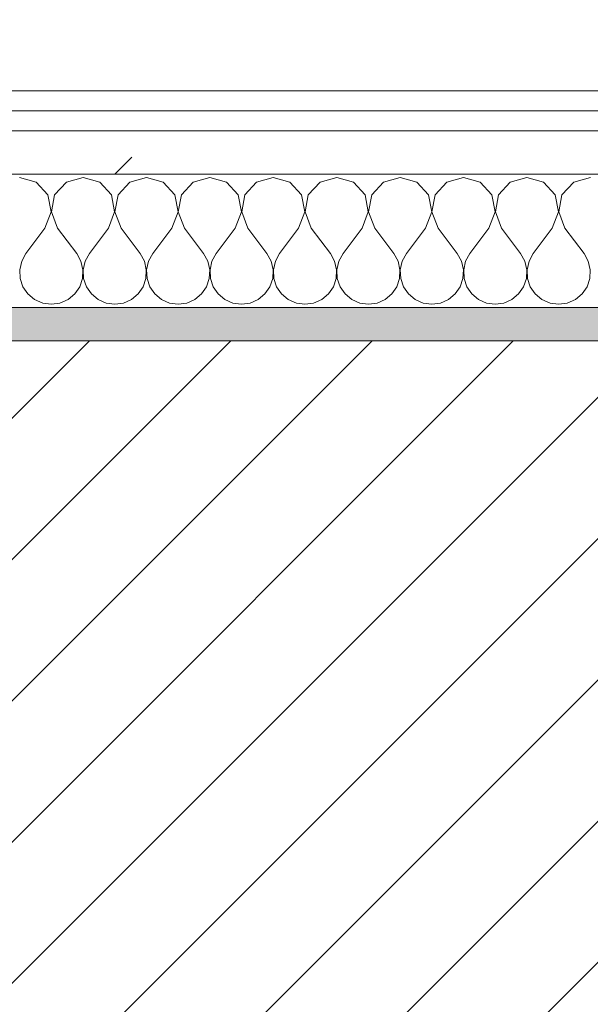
# Model space of a CAD drawing. Header units: millimetres. Extents: x -40968 to 11883, y -17757 to 4746.
# Tile 59 of 227: x -21038 to -20867, y -1403 to -1108. Entities that reach past the tile are written whole.
import ezdxf

# ---------------------------------------------------------------- set-up
doc = ezdxf.new("R2010")
doc.units = ezdxf.units.MM
doc.header["$MEASUREMENT"] = 0
doc.linetypes.add('Wipeout_Contour', pattern=[1000, 0, -1000])
for name, color, linetype in [('12_FAÇ_Façana', 7, 'Continuous'), ('Nuevo_06_COT_Generals', 7, 'Continuous'), ('Nuevo_08_E_Envans secs', 7, 'Continuous')]:
    doc.layers.add(name, color=color, linetype=linetype)
for name, color, linetype, lineweight, true_color in [('12_FAÇ_Façana_Pluma_Nº__176', 7, 'Continuous', 15, 0x93a0c6), ('Nuevo_08_E_Envans secs_Pluma_Nº__102', 7, 'Continuous', 5, 0xcccccc), ('Nuevo_08_E_Envans secs_Pluma_Nº__171', 171, 'Continuous', 13, 0xaaaaff), ('Nuevo_08_E_Envans secs_Pluma_Nº__177', 7, 'Continuous', 15, 0xf7e046)]:
    doc.layers.add(name, color=color, linetype=linetype, lineweight=lineweight, true_color=true_color)
for name, color, linetype, lineweight in [('12_FAÇ_Façana_Pluma_Nº__2', 8, 'Continuous', 5), ('12_FAÇ_Façana_Pluma_Nº__7', 7, 'Continuous', 5), ('Nuevo_06_COT_Generals_Pluma_Nº__1', 7, 'Continuous', 5), ('Nuevo_08_E_Envans secs_Pluma_Nº__1', 7, 'Continuous', 5)]:
    doc.layers.add(name, color=color, linetype=linetype, lineweight=lineweight)
doc.styles.add('Estilo_Generado_1', font='txt')
doc.dimstyles.new('Estilo_Generado__2', dxfattribs={"dimtxt": 100, "dimasz": 38, "dimexe": 0.18, "dimexo": 300, "dimgap": 0, "dimtad": 1, "dimlfac": 0.001, "dimzin": 0, "dimdsep": 46, "dimtxsty": 'Estilo_Generado_1', "dimblk": 'ARROWHEAD_2', "dimblk1": 'ARROWHEAD_2', "dimblk2": 'ARROWHEAD_2', "dimcen": 0.09, "dimclrd": 7, "dimclre": 7, "dimclrt": 7, "dimadec": 0, "dimazin": 0, "dimtfac": 1, "dimtdec": 4, "dimtmove": 0, "dimatfit": 3, "dimfxl": 0, "dimtolj": 1, "dimtzin": 0, "dimarcsym": 0})
pattern_1 = [(45, (0, 0), (-183.8478, 183.8478), [195, -65]), (45, (7e-14, 183.85), (-183.8478, 183.8478), [195, -65])]

# ---------------------------------------------------------------- blocks, each defined once
blk = doc.blocks.new('Muro_14_1', base_point=(-24166.43, -1193.98))
at = {"layer": '12_FAÇ_Façana_Pluma_Nº__176', "linetype": 'Continuous', "lineweight": 0, "true_color": 0x495063}
blk.add_hatch(color=251, dxfattribs=at).paths.add_polyline_path([(-21518.13, -1193.97), (-21518.13, -1203.98), (-20233.93, -1203.98), (-20233.93, -1193.98)])
at = {"layer": '12_FAÇ_Façana_Pluma_Nº__2', "linetype": 'Continuous', "lineweight": 5}
h = blk.add_hatch(dxfattribs=at)
h.set_pattern_fill('Ceramic_0001', color=8, style=0, pattern_type=2)
h.set_pattern_definition([(45, (0, 0), (-21.213203, 21.213203), [])])
h.paths.add_polyline_path([(-21518.13, -1418.98), (-20233.93, -1418.98), (-20233.93, -1203.98), (-21518.13, -1203.98)])
at = {"layer": '12_FAÇ_Façana_Pluma_Nº__7', "color": 7, "linetype": 'Continuous', "lineweight": 5}
blk.add_line((-20233.93, -1203.98), (-21518.13, -1203.98), dxfattribs=at)
at = {"layer": '12_FAÇ_Façana_Pluma_Nº__7', "color": 7, "linetype": 'Continuous', "lineweight": 5, "flags": 128}
blk.add_lwpolyline([(-20233.93, -1193.98), (-21518.13, -1193.98)], dxfattribs=at)
blk = doc.blocks.new('*X229')
at = {"layer": 'Nuevo_08_E_Envans secs_Pluma_Nº__102', "color": 254, "linetype": 'Continuous', "lineweight": 5, "true_color": 0xcccccc}
for p, q in [((-21033.09, -1156.35), (-21038.1, -1154.93)), ((-21019.05, -1154.93), (-21024.05, -1156.35)), ((-21014.04, -1156.35), (-21019.05, -1154.93)), ((-21000, -1154.93), (-21005.01, -1156.35)), ((-20994.99, -1156.35), (-21000, -1154.93)), ((-20980.95, -1154.93), (-20985.96, -1156.35)), ((-20975.95, -1156.35), (-20980.95, -1154.93)), ((-20961.9, -1154.93), (-20966.91, -1156.35)), ((-20956.9, -1156.35), (-20961.9, -1154.93)), ((-20942.86, -1154.93), (-20947.86, -1156.35)), ((-20937.85, -1156.35), (-20942.86, -1154.93)), ((-20923.81, -1154.93), (-20928.82, -1156.35)), ((-20918.8, -1156.35), (-20923.81, -1154.93)), ((-20904.76, -1154.93), (-20909.77, -1156.35)), ((-20899.75, -1156.35), (-20904.76, -1154.93)), ((-20885.71, -1154.93), (-20890.72, -1156.35)), ((-20880.71, -1156.35), (-20885.71, -1154.93)), ((-20866.67, -1154.93), (-20871.67, -1156.35)), ((-21029.58, -1160.19), (-21033.09, -1156.35)), ((-21024.05, -1156.35), (-21027.57, -1160.19)), ((-21010.53, -1160.19), (-21014.04, -1156.35)), ((-21005.01, -1156.35), (-21008.52, -1160.19)), ((-20991.48, -1160.19), (-20994.99, -1156.35)), ((-20985.96, -1156.35), (-20989.47, -1160.19)), ((-20972.43, -1160.19), (-20975.95, -1156.35)), ((-20966.91, -1156.35), (-20970.42, -1160.19)), ((-20953.39, -1160.19), (-20956.9, -1156.35)), ((-20947.86, -1156.35), (-20951.38, -1160.19)), ((-20934.34, -1160.19), (-20937.85, -1156.35)), ((-20928.82, -1156.35), (-20932.33, -1160.19)), ((-20915.29, -1160.19), (-20918.8, -1156.35)), ((-20909.77, -1156.35), (-20913.28, -1160.19)), ((-20896.24, -1160.19), (-20899.75, -1156.35)), ((-20890.72, -1156.35), (-20894.23, -1160.19)), ((-20877.2, -1160.19), (-20880.71, -1156.35)), ((-20871.67, -1156.35), (-20875.19, -1160.19)), ((-21028.61, -1165.31), (-21029.58, -1160.19)), ((-21027.57, -1160.19), (-21028.53, -1165.31)), ((-21009.56, -1165.31), (-21010.53, -1160.19)), ((-21008.52, -1160.19), (-21009.49, -1165.31)), ((-20990.51, -1165.31), (-20991.48, -1160.19)), ((-20989.47, -1160.19), (-20990.44, -1165.31)), ((-20971.47, -1165.31), (-20972.43, -1160.19)), ((-20970.42, -1160.19), (-20971.39, -1165.31)), ((-20952.42, -1165.31), (-20953.39, -1160.19)), ((-20951.38, -1160.19), (-20952.34, -1165.31)), ((-20933.37, -1165.31), (-20934.34, -1160.19)), ((-20932.33, -1160.19), (-20933.29, -1165.31)), ((-20914.32, -1165.31), (-20915.29, -1160.19)), ((-20913.28, -1160.19), (-20914.25, -1165.31)), ((-20895.28, -1165.31), (-20896.24, -1160.19)), ((-20894.23, -1160.19), (-20895.2, -1165.31)), ((-20876.23, -1165.31), (-20877.2, -1160.19)), ((-20875.19, -1160.19), (-20876.15, -1165.31)), ((-21030.48, -1170.17), (-21028.61, -1165.31)), ((-21028.53, -1165.31), (-21026.67, -1170.17)), ((-21011.43, -1170.17), (-21009.56, -1165.31)), ((-21009.49, -1165.31), (-21007.62, -1170.17)), ((-20992.38, -1170.17), (-20990.51, -1165.31)), ((-20990.44, -1165.31), (-20988.57, -1170.17)), ((-20973.33, -1170.17), (-20971.47, -1165.31)), ((-20971.39, -1165.31), (-20969.52, -1170.17)), ((-20954.29, -1170.17), (-20952.42, -1165.31)), ((-20952.34, -1165.31), (-20950.48, -1170.17)), ((-20935.24, -1170.17), (-20933.37, -1165.31)), ((-20933.29, -1165.31), (-20931.43, -1170.17)), ((-20916.19, -1170.17), (-20914.32, -1165.31)), ((-20914.25, -1165.31), (-20912.38, -1170.17)), ((-20897.14, -1170.17), (-20895.28, -1165.31)), ((-20895.2, -1165.31), (-20893.33, -1170.17)), ((-20878.1, -1170.17), (-20876.23, -1165.31)), ((-20876.15, -1165.31), (-20874.29, -1170.17)), ((-21030.48, -1170.17), (-21036.19, -1177.79)), ((-21026.67, -1170.17), (-21020.95, -1177.79)), ((-21011.43, -1170.17), (-21017.14, -1177.79)), ((-21007.62, -1170.17), (-21001.9, -1177.79)), ((-20992.38, -1170.17), (-20998.1, -1177.79)), ((-20988.57, -1170.17), (-20982.86, -1177.79)), ((-20973.33, -1170.17), (-20979.05, -1177.79)), ((-20969.52, -1170.17), (-20963.81, -1177.79)), ((-20954.29, -1170.17), (-20960, -1177.79)), ((-20950.48, -1170.17), (-20944.76, -1177.79)), ((-20935.24, -1170.17), (-20940.95, -1177.79)), ((-20931.43, -1170.17), (-20925.71, -1177.79)), ((-20916.19, -1170.17), (-20921.9, -1177.79)), ((-20912.38, -1170.17), (-20906.67, -1177.79)), ((-20897.14, -1170.17), (-20902.86, -1177.79)), ((-20893.33, -1170.17), (-20887.62, -1177.79)), ((-20878.1, -1170.17), (-20883.81, -1177.79)), ((-20874.29, -1170.17), (-20868.57, -1177.79)), ((-21036.19, -1177.79), (-21037.46, -1180.08)), ((-21019.68, -1180.08), (-21020.95, -1177.79)), ((-21017.14, -1177.79), (-21018.41, -1180.08)), ((-21000.63, -1180.08), (-21001.9, -1177.79)), ((-20998.1, -1177.79), (-20999.37, -1180.08)), ((-20981.59, -1180.08), (-20982.86, -1177.79)), ((-20979.05, -1177.79), (-20980.32, -1180.08)), ((-20962.54, -1180.08), (-20963.81, -1177.79)), ((-20960, -1177.79), (-20961.27, -1180.08)), ((-20943.49, -1180.08), (-20944.76, -1177.79)), ((-20940.95, -1177.79), (-20942.22, -1180.08)), ((-20924.44, -1180.08), (-20925.71, -1177.79)), ((-20921.9, -1177.79), (-20923.18, -1180.08)), ((-20905.4, -1180.08), (-20906.67, -1177.79)), ((-20902.86, -1177.79), (-20904.13, -1180.08)), ((-20886.35, -1180.08), (-20887.62, -1177.79)), ((-20883.81, -1177.79), (-20885.08, -1180.08)), ((-20867.3, -1180.08), (-20868.57, -1177.79)), ((-21037.46, -1180.08), (-21038.06, -1182.64)), ((-21038.06, -1182.64), (-21037.93, -1185.27)), ((-21019.09, -1182.64), (-21019.68, -1180.08)), ((-21019.21, -1185.27), (-21019.09, -1182.64)), ((-21018.41, -1180.08), (-21019.01, -1182.64)), ((-21019.01, -1182.64), (-21018.88, -1185.27)), ((-21000.04, -1182.64), (-21000.63, -1180.08)), ((-21000.17, -1185.27), (-21000.04, -1182.64)), ((-20999.37, -1180.08), (-20999.96, -1182.64)), ((-20999.96, -1182.64), (-20999.83, -1185.27)), ((-20980.99, -1182.64), (-20981.59, -1180.08)), ((-20981.12, -1185.27), (-20980.99, -1182.64)), ((-20980.32, -1180.08), (-20980.91, -1182.64)), ((-20980.91, -1182.64), (-20980.79, -1185.27)), ((-20961.94, -1182.64), (-20962.54, -1180.08)), ((-20962.07, -1185.27), (-20961.94, -1182.64)), ((-20961.27, -1180.08), (-20961.87, -1182.64)), ((-20961.87, -1182.64), (-20961.74, -1185.27)), ((-20942.9, -1182.64), (-20943.49, -1180.08)), ((-20943.02, -1185.27), (-20942.9, -1182.64)), ((-20942.22, -1180.08), (-20942.82, -1182.64)), ((-20942.82, -1182.64), (-20942.69, -1185.27)), ((-20923.85, -1182.64), (-20924.44, -1180.08)), ((-20923.98, -1185.27), (-20923.85, -1182.64)), ((-20923.18, -1180.08), (-20923.77, -1182.64)), ((-20923.77, -1182.64), (-20923.64, -1185.27)), ((-20904.8, -1182.64), (-20905.4, -1180.08)), ((-20904.93, -1185.27), (-20904.8, -1182.64)), ((-20904.13, -1180.08), (-20904.72, -1182.64)), ((-20904.72, -1182.64), (-20904.6, -1185.27)), ((-20885.75, -1182.64), (-20886.35, -1180.08)), ((-20885.88, -1185.27), (-20885.75, -1182.64)), ((-20885.08, -1180.08), (-20885.68, -1182.64)), ((-20885.68, -1182.64), (-20885.55, -1185.27)), ((-20866.71, -1182.64), (-20867.3, -1180.08)), ((-20866.83, -1185.27), (-20866.71, -1182.64)), ((-21037.93, -1185.27), (-21037.09, -1187.76)), ((-21020.05, -1187.76), (-21019.21, -1185.27)), ((-21018.88, -1185.27), (-21018.04, -1187.76)), ((-21001.01, -1187.76), (-21000.17, -1185.27)), ((-20999.83, -1185.27), (-20998.99, -1187.76)), ((-20981.96, -1187.76), (-20981.12, -1185.27)), ((-20980.79, -1185.27), (-20979.95, -1187.76)), ((-20962.91, -1187.76), (-20962.07, -1185.27)), ((-20961.74, -1185.27), (-20960.9, -1187.76)), ((-20943.86, -1187.76), (-20943.02, -1185.27)), ((-20942.69, -1185.27), (-20941.85, -1187.76)), ((-20924.81, -1187.76), (-20923.98, -1185.27)), ((-20923.64, -1185.27), (-20922.8, -1187.76)), ((-20905.77, -1187.76), (-20904.93, -1185.27)), ((-20904.6, -1185.27), (-20903.76, -1187.76)), ((-20886.72, -1187.76), (-20885.88, -1185.27)), ((-20885.55, -1185.27), (-20884.71, -1187.76)), ((-20867.67, -1187.76), (-20866.83, -1185.27)), ((-21037.09, -1187.76), (-21035.6, -1189.92)), ((-21021.54, -1189.92), (-21020.05, -1187.76)), ((-21018.04, -1187.76), (-21016.55, -1189.92)), ((-21002.49, -1189.92), (-21001.01, -1187.76)), ((-20998.99, -1187.76), (-20997.51, -1189.92)), ((-20983.45, -1189.92), (-20981.96, -1187.76)), ((-20979.95, -1187.76), (-20978.46, -1189.92)), ((-20964.4, -1189.92), (-20962.91, -1187.76)), ((-20960.9, -1187.76), (-20959.41, -1189.92)), ((-20945.35, -1189.92), (-20943.86, -1187.76)), ((-20941.85, -1187.76), (-20940.36, -1189.92)), ((-20926.3, -1189.92), (-20924.81, -1187.76)), ((-20922.8, -1187.76), (-20921.32, -1189.92)), ((-20907.26, -1189.92), (-20905.77, -1187.76)), ((-20903.76, -1187.76), (-20902.27, -1189.92)), ((-20888.21, -1189.92), (-20886.72, -1187.76)), ((-20884.71, -1187.76), (-20883.22, -1189.92)), ((-20869.16, -1189.92), (-20867.67, -1187.76)), ((-21035.6, -1189.92), (-21033.58, -1191.6)), ((-21033.58, -1191.6), (-21031.17, -1192.66)), ((-21025.97, -1192.66), (-21023.56, -1191.6)), ((-21023.56, -1191.6), (-21021.54, -1189.92)), ((-21016.55, -1189.92), (-21014.53, -1191.6)), ((-21014.53, -1191.6), (-21012.13, -1192.66)), ((-21006.92, -1192.66), (-21004.52, -1191.6)), ((-21004.52, -1191.6), (-21002.49, -1189.92)), ((-20997.51, -1189.92), (-20995.48, -1191.6)), ((-20995.48, -1191.6), (-20993.08, -1192.66)), ((-20987.87, -1192.66), (-20985.47, -1191.6)), ((-20985.47, -1191.6), (-20983.45, -1189.92)), ((-20978.46, -1189.92), (-20976.44, -1191.6)), ((-20976.44, -1191.6), (-20974.03, -1192.66)), ((-20968.83, -1192.66), (-20966.42, -1191.6)), ((-20966.42, -1191.6), (-20964.4, -1189.92)), ((-20959.41, -1189.92), (-20957.39, -1191.6)), ((-20957.39, -1191.6), (-20954.98, -1192.66)), ((-20949.78, -1192.66), (-20947.37, -1191.6)), ((-20947.37, -1191.6), (-20945.35, -1189.92)), ((-20940.36, -1189.92), (-20938.34, -1191.6)), ((-20938.34, -1191.6), (-20935.94, -1192.66)), ((-20930.73, -1192.66), (-20928.33, -1191.6)), ((-20928.33, -1191.6), (-20926.3, -1189.92)), ((-20921.32, -1189.92), (-20919.29, -1191.6)), ((-20919.29, -1191.6), (-20916.89, -1192.66)), ((-20911.68, -1192.66), (-20909.28, -1191.6)), ((-20909.28, -1191.6), (-20907.26, -1189.92)), ((-20902.27, -1189.92), (-20900.25, -1191.6)), ((-20900.25, -1191.6), (-20897.84, -1192.66)), ((-20892.64, -1192.66), (-20890.23, -1191.6)), ((-20890.23, -1191.6), (-20888.21, -1189.92)), ((-20883.22, -1189.92), (-20881.2, -1191.6)), ((-20881.2, -1191.6), (-20878.79, -1192.66)), ((-20873.59, -1192.66), (-20871.18, -1191.6)), ((-20871.18, -1191.6), (-20869.16, -1189.92)), ((-21031.17, -1192.66), (-21028.57, -1193.02)), ((-21028.57, -1193.02), (-21025.97, -1192.66)), ((-21012.13, -1192.66), (-21009.52, -1193.02)), ((-21009.52, -1193.02), (-21006.92, -1192.66)), ((-20993.08, -1192.66), (-20990.48, -1193.02)), ((-20990.48, -1193.02), (-20987.87, -1192.66)), ((-20974.03, -1192.66), (-20971.43, -1193.02)), ((-20971.43, -1193.02), (-20968.83, -1192.66)), ((-20954.98, -1192.66), (-20952.38, -1193.02)), ((-20952.38, -1193.02), (-20949.78, -1192.66)), ((-20935.94, -1192.66), (-20933.33, -1193.02)), ((-20933.33, -1193.02), (-20930.73, -1192.66)), ((-20916.89, -1192.66), (-20914.29, -1193.02)), ((-20914.29, -1193.02), (-20911.68, -1192.66)), ((-20897.84, -1192.66), (-20895.24, -1193.02)), ((-20895.24, -1193.02), (-20892.64, -1192.66)), ((-20878.79, -1192.66), (-20876.19, -1193.02)), ((-20876.19, -1193.02), (-20873.59, -1192.66))]:
    blk.add_line(p, q, dxfattribs=at)
blk = doc.blocks.new('Muro_90_1', base_point=(-20233.93, -1193.98))
at = {"layer": 'Nuevo_08_E_Envans secs_Pluma_Nº__1', "color": 7, "linetype": 'Continuous', "lineweight": 5, "flags": 128}
blk.add_lwpolyline([(-21518.13, -1193.98), (-20233.93, -1193.98)], dxfattribs=at)
at = {"color": 254, "linetype": 'Wipeout_Contour', "lineweight": 0, "ltscale": 86513.737601}
blk.add_wipeout([(-20233.93, -1128.98), (-22963.42, -1128.98), (-22963.42, -1134.98), (-20233.93, -1134.98)], dxfattribs=at).dxf.layer = 'Nuevo_08_E_Envans secs'
at = {"color": 254, "linetype": 'Wipeout_Contour', "lineweight": 0, "ltscale": 86517.020667}
blk.add_wipeout([(-20233.93, -1140.98), (-22963.42, -1140.98), (-22963.42, -1153.98), (-20233.93, -1153.98)], dxfattribs=at).dxf.layer = 'Nuevo_08_E_Envans secs'
at = {"layer": 'Nuevo_08_E_Envans secs_Pluma_Nº__171', "linetype": 'Continuous', "lineweight": 13, "true_color": 0xaaaaff}
h = blk.add_hatch(dxfattribs=at)
h.set_pattern_fill('Panellat_HPL_0001', color=161, style=0, pattern_type=2)
h.set_pattern_definition(pattern_1)
h.paths.add_polyline_path([(-20233.93, -1128.98), (-22963.42, -1128.98), (-22963.42, -1134.98), (-20233.93, -1134.98)])
at = {"layer": 'Nuevo_08_E_Envans secs_Pluma_Nº__177', "linetype": 'Continuous', "lineweight": 15, "true_color": 0xf7e046}
h = blk.add_hatch(dxfattribs=at)
h.set_pattern_fill('Panellat_HPL_0001', color=53, style=0, pattern_type=2)
h.set_pattern_definition(pattern_1)
h.paths.add_polyline_path([(-20233.93, -1140.98), (-22963.42, -1140.98), (-22963.42, -1153.98), (-20233.93, -1153.98)])
at = {"layer": 'Nuevo_08_E_Envans secs_Pluma_Nº__1', "color": 7, "linetype": 'Continuous', "lineweight": 5}
for p, q in [((-20233.93, -1134.98), (-22963.42, -1134.98)), ((-20233.93, -1140.98), (-22963.42, -1140.98)), ((-20233.93, -1153.98), (-22963.42, -1153.98))]:
    blk.add_line(p, q, dxfattribs=at)
at = {"layer": 'Nuevo_08_E_Envans secs_Pluma_Nº__1', "color": 7, "linetype": 'Continuous', "lineweight": 5, "flags": 128}
blk.add_lwpolyline([(-20233.93, -1128.98), (-22963.42, -1128.98)], dxfattribs=at)
at = {"layer": 'Nuevo_08_E_Envans secs', "color": 7, "lineweight": 20}
blk.add_blockref('*X229', (0, 0), dxfattribs=at)
blk = doc.blocks.new('*X479')
at = {"layer": 'Nuevo_08_E_Envans secs_Pluma_Nº__102', "color": 254, "linetype": 'Continuous', "lineweight": 5, "true_color": 0xcccccc}
for p, q in [((-21033.09, -1156.35), (-21038.1, -1154.93)), ((-21019.05, -1154.93), (-21024.05, -1156.35)), ((-21014.04, -1156.35), (-21019.05, -1154.93)), ((-21000, -1154.93), (-21005.01, -1156.35)), ((-20994.99, -1156.35), (-21000, -1154.93)), ((-20980.95, -1154.93), (-20985.96, -1156.35)), ((-20975.95, -1156.35), (-20980.95, -1154.93)), ((-20961.9, -1154.93), (-20966.91, -1156.35)), ((-20956.9, -1156.35), (-20961.9, -1154.93)), ((-20942.86, -1154.93), (-20947.86, -1156.35)), ((-20937.85, -1156.35), (-20942.86, -1154.93)), ((-20923.81, -1154.93), (-20928.82, -1156.35)), ((-20918.8, -1156.35), (-20923.81, -1154.93)), ((-20904.76, -1154.93), (-20909.77, -1156.35)), ((-20899.75, -1156.35), (-20904.76, -1154.93)), ((-20885.71, -1154.93), (-20890.72, -1156.35)), ((-20880.71, -1156.35), (-20885.71, -1154.93)), ((-20866.67, -1154.93), (-20871.67, -1156.35)), ((-21029.58, -1160.19), (-21033.09, -1156.35)), ((-21024.05, -1156.35), (-21027.57, -1160.19)), ((-21010.53, -1160.19), (-21014.04, -1156.35)), ((-21005.01, -1156.35), (-21008.52, -1160.19)), ((-20991.48, -1160.19), (-20994.99, -1156.35)), ((-20985.96, -1156.35), (-20989.47, -1160.19)), ((-20972.43, -1160.19), (-20975.95, -1156.35)), ((-20966.91, -1156.35), (-20970.42, -1160.19)), ((-20953.39, -1160.19), (-20956.9, -1156.35)), ((-20947.86, -1156.35), (-20951.38, -1160.19)), ((-20934.34, -1160.19), (-20937.85, -1156.35)), ((-20928.82, -1156.35), (-20932.33, -1160.19)), ((-20915.29, -1160.19), (-20918.8, -1156.35)), ((-20909.77, -1156.35), (-20913.28, -1160.19)), ((-20896.24, -1160.19), (-20899.75, -1156.35)), ((-20890.72, -1156.35), (-20894.23, -1160.19)), ((-20877.2, -1160.19), (-20880.71, -1156.35)), ((-20871.67, -1156.35), (-20875.19, -1160.19)), ((-21028.61, -1165.31), (-21029.58, -1160.19)), ((-21027.57, -1160.19), (-21028.53, -1165.31)), ((-21009.56, -1165.31), (-21010.53, -1160.19)), ((-21008.52, -1160.19), (-21009.49, -1165.31)), ((-20990.51, -1165.31), (-20991.48, -1160.19)), ((-20989.47, -1160.19), (-20990.44, -1165.31)), ((-20971.47, -1165.31), (-20972.43, -1160.19)), ((-20970.42, -1160.19), (-20971.39, -1165.31)), ((-20952.42, -1165.31), (-20953.39, -1160.19)), ((-20951.38, -1160.19), (-20952.34, -1165.31)), ((-20933.37, -1165.31), (-20934.34, -1160.19)), ((-20932.33, -1160.19), (-20933.29, -1165.31)), ((-20914.32, -1165.31), (-20915.29, -1160.19)), ((-20913.28, -1160.19), (-20914.25, -1165.31)), ((-20895.28, -1165.31), (-20896.24, -1160.19)), ((-20894.23, -1160.19), (-20895.2, -1165.31)), ((-20876.23, -1165.31), (-20877.2, -1160.19)), ((-20875.19, -1160.19), (-20876.15, -1165.31)), ((-21030.48, -1170.17), (-21028.61, -1165.31)), ((-21028.53, -1165.31), (-21026.67, -1170.17)), ((-21011.43, -1170.17), (-21009.56, -1165.31)), ((-21009.49, -1165.31), (-21007.62, -1170.17)), ((-20992.38, -1170.17), (-20990.51, -1165.31)), ((-20990.44, -1165.31), (-20988.57, -1170.17)), ((-20973.33, -1170.17), (-20971.47, -1165.31)), ((-20971.39, -1165.31), (-20969.52, -1170.17)), ((-20954.29, -1170.17), (-20952.42, -1165.31)), ((-20952.34, -1165.31), (-20950.48, -1170.17)), ((-20935.24, -1170.17), (-20933.37, -1165.31)), ((-20933.29, -1165.31), (-20931.43, -1170.17)), ((-20916.19, -1170.17), (-20914.32, -1165.31)), ((-20914.25, -1165.31), (-20912.38, -1170.17)), ((-20897.14, -1170.17), (-20895.28, -1165.31)), ((-20895.2, -1165.31), (-20893.33, -1170.17)), ((-20878.1, -1170.17), (-20876.23, -1165.31)), ((-20876.15, -1165.31), (-20874.29, -1170.17)), ((-21030.48, -1170.17), (-21036.19, -1177.79)), ((-21026.67, -1170.17), (-21020.95, -1177.79)), ((-21011.43, -1170.17), (-21017.14, -1177.79)), ((-21007.62, -1170.17), (-21001.9, -1177.79)), ((-20992.38, -1170.17), (-20998.1, -1177.79)), ((-20988.57, -1170.17), (-20982.86, -1177.79)), ((-20973.33, -1170.17), (-20979.05, -1177.79)), ((-20969.52, -1170.17), (-20963.81, -1177.79)), ((-20954.29, -1170.17), (-20960, -1177.79)), ((-20950.48, -1170.17), (-20944.76, -1177.79)), ((-20935.24, -1170.17), (-20940.95, -1177.79)), ((-20931.43, -1170.17), (-20925.71, -1177.79)), ((-20916.19, -1170.17), (-20921.9, -1177.79)), ((-20912.38, -1170.17), (-20906.67, -1177.79)), ((-20897.14, -1170.17), (-20902.86, -1177.79)), ((-20893.33, -1170.17), (-20887.62, -1177.79)), ((-20878.1, -1170.17), (-20883.81, -1177.79)), ((-20874.29, -1170.17), (-20868.57, -1177.79)), ((-21036.19, -1177.79), (-21037.46, -1180.08)), ((-21019.68, -1180.08), (-21020.95, -1177.79)), ((-21017.14, -1177.79), (-21018.41, -1180.08)), ((-21000.63, -1180.08), (-21001.9, -1177.79)), ((-20998.1, -1177.79), (-20999.37, -1180.08)), ((-20981.59, -1180.08), (-20982.86, -1177.79)), ((-20979.05, -1177.79), (-20980.32, -1180.08)), ((-20962.54, -1180.08), (-20963.81, -1177.79)), ((-20960, -1177.79), (-20961.27, -1180.08)), ((-20943.49, -1180.08), (-20944.76, -1177.79)), ((-20940.95, -1177.79), (-20942.22, -1180.08)), ((-20924.44, -1180.08), (-20925.71, -1177.79)), ((-20921.9, -1177.79), (-20923.18, -1180.08)), ((-20905.4, -1180.08), (-20906.67, -1177.79)), ((-20902.86, -1177.79), (-20904.13, -1180.08)), ((-20886.35, -1180.08), (-20887.62, -1177.79)), ((-20883.81, -1177.79), (-20885.08, -1180.08)), ((-20867.3, -1180.08), (-20868.57, -1177.79)), ((-21037.46, -1180.08), (-21038.06, -1182.64)), ((-21038.06, -1182.64), (-21037.93, -1185.27)), ((-21019.09, -1182.64), (-21019.68, -1180.08)), ((-21019.21, -1185.27), (-21019.09, -1182.64)), ((-21018.41, -1180.08), (-21019.01, -1182.64)), ((-21019.01, -1182.64), (-21018.88, -1185.27)), ((-21000.04, -1182.64), (-21000.63, -1180.08)), ((-21000.17, -1185.27), (-21000.04, -1182.64)), ((-20999.37, -1180.08), (-20999.96, -1182.64)), ((-20999.96, -1182.64), (-20999.83, -1185.27)), ((-20980.99, -1182.64), (-20981.59, -1180.08)), ((-20981.12, -1185.27), (-20980.99, -1182.64)), ((-20980.32, -1180.08), (-20980.91, -1182.64)), ((-20980.91, -1182.64), (-20980.79, -1185.27)), ((-20961.94, -1182.64), (-20962.54, -1180.08)), ((-20962.07, -1185.27), (-20961.94, -1182.64)), ((-20961.27, -1180.08), (-20961.87, -1182.64)), ((-20961.87, -1182.64), (-20961.74, -1185.27)), ((-20942.9, -1182.64), (-20943.49, -1180.08)), ((-20943.02, -1185.27), (-20942.9, -1182.64)), ((-20942.22, -1180.08), (-20942.82, -1182.64)), ((-20942.82, -1182.64), (-20942.69, -1185.27)), ((-20923.85, -1182.64), (-20924.44, -1180.08)), ((-20923.98, -1185.27), (-20923.85, -1182.64)), ((-20923.18, -1180.08), (-20923.77, -1182.64)), ((-20923.77, -1182.64), (-20923.64, -1185.27)), ((-20904.8, -1182.64), (-20905.4, -1180.08)), ((-20904.93, -1185.27), (-20904.8, -1182.64)), ((-20904.13, -1180.08), (-20904.72, -1182.64)), ((-20904.72, -1182.64), (-20904.6, -1185.27)), ((-20885.75, -1182.64), (-20886.35, -1180.08)), ((-20885.88, -1185.27), (-20885.75, -1182.64)), ((-20885.08, -1180.08), (-20885.68, -1182.64)), ((-20885.68, -1182.64), (-20885.55, -1185.27)), ((-20866.71, -1182.64), (-20867.3, -1180.08)), ((-20866.83, -1185.27), (-20866.71, -1182.64)), ((-21037.93, -1185.27), (-21037.09, -1187.76)), ((-21020.05, -1187.76), (-21019.21, -1185.27)), ((-21018.88, -1185.27), (-21018.04, -1187.76)), ((-21001.01, -1187.76), (-21000.17, -1185.27)), ((-20999.83, -1185.27), (-20998.99, -1187.76)), ((-20981.96, -1187.76), (-20981.12, -1185.27)), ((-20980.79, -1185.27), (-20979.95, -1187.76)), ((-20962.91, -1187.76), (-20962.07, -1185.27)), ((-20961.74, -1185.27), (-20960.9, -1187.76)), ((-20943.86, -1187.76), (-20943.02, -1185.27)), ((-20942.69, -1185.27), (-20941.85, -1187.76)), ((-20924.81, -1187.76), (-20923.98, -1185.27)), ((-20923.64, -1185.27), (-20922.8, -1187.76)), ((-20905.77, -1187.76), (-20904.93, -1185.27)), ((-20904.6, -1185.27), (-20903.76, -1187.76)), ((-20886.72, -1187.76), (-20885.88, -1185.27)), ((-20885.55, -1185.27), (-20884.71, -1187.76)), ((-20867.67, -1187.76), (-20866.83, -1185.27)), ((-21037.09, -1187.76), (-21035.6, -1189.92)), ((-21021.54, -1189.92), (-21020.05, -1187.76)), ((-21018.04, -1187.76), (-21016.55, -1189.92)), ((-21002.49, -1189.92), (-21001.01, -1187.76)), ((-20998.99, -1187.76), (-20997.51, -1189.92)), ((-20983.45, -1189.92), (-20981.96, -1187.76)), ((-20979.95, -1187.76), (-20978.46, -1189.92)), ((-20964.4, -1189.92), (-20962.91, -1187.76)), ((-20960.9, -1187.76), (-20959.41, -1189.92)), ((-20945.35, -1189.92), (-20943.86, -1187.76)), ((-20941.85, -1187.76), (-20940.36, -1189.92)), ((-20926.3, -1189.92), (-20924.81, -1187.76)), ((-20922.8, -1187.76), (-20921.32, -1189.92)), ((-20907.26, -1189.92), (-20905.77, -1187.76)), ((-20903.76, -1187.76), (-20902.27, -1189.92)), ((-20888.21, -1189.92), (-20886.72, -1187.76)), ((-20884.71, -1187.76), (-20883.22, -1189.92)), ((-20869.16, -1189.92), (-20867.67, -1187.76)), ((-21035.6, -1189.92), (-21033.58, -1191.6)), ((-21033.58, -1191.6), (-21031.17, -1192.66)), ((-21025.97, -1192.66), (-21023.56, -1191.6)), ((-21023.56, -1191.6), (-21021.54, -1189.92)), ((-21016.55, -1189.92), (-21014.53, -1191.6)), ((-21014.53, -1191.6), (-21012.13, -1192.66)), ((-21006.92, -1192.66), (-21004.52, -1191.6)), ((-21004.52, -1191.6), (-21002.49, -1189.92)), ((-20997.51, -1189.92), (-20995.48, -1191.6)), ((-20995.48, -1191.6), (-20993.08, -1192.66)), ((-20987.87, -1192.66), (-20985.47, -1191.6)), ((-20985.47, -1191.6), (-20983.45, -1189.92)), ((-20978.46, -1189.92), (-20976.44, -1191.6)), ((-20976.44, -1191.6), (-20974.03, -1192.66)), ((-20968.83, -1192.66), (-20966.42, -1191.6)), ((-20966.42, -1191.6), (-20964.4, -1189.92)), ((-20959.41, -1189.92), (-20957.39, -1191.6)), ((-20957.39, -1191.6), (-20954.98, -1192.66)), ((-20949.78, -1192.66), (-20947.37, -1191.6)), ((-20947.37, -1191.6), (-20945.35, -1189.92)), ((-20940.36, -1189.92), (-20938.34, -1191.6)), ((-20938.34, -1191.6), (-20935.94, -1192.66)), ((-20930.73, -1192.66), (-20928.33, -1191.6)), ((-20928.33, -1191.6), (-20926.3, -1189.92)), ((-20921.32, -1189.92), (-20919.29, -1191.6)), ((-20919.29, -1191.6), (-20916.89, -1192.66)), ((-20911.68, -1192.66), (-20909.28, -1191.6)), ((-20909.28, -1191.6), (-20907.26, -1189.92)), ((-20902.27, -1189.92), (-20900.25, -1191.6)), ((-20900.25, -1191.6), (-20897.84, -1192.66)), ((-20892.64, -1192.66), (-20890.23, -1191.6)), ((-20890.23, -1191.6), (-20888.21, -1189.92)), ((-20883.22, -1189.92), (-20881.2, -1191.6)), ((-20881.2, -1191.6), (-20878.79, -1192.66)), ((-20873.59, -1192.66), (-20871.18, -1191.6)), ((-20871.18, -1191.6), (-20869.16, -1189.92)), ((-21031.17, -1192.66), (-21028.57, -1193.02)), ((-21028.57, -1193.02), (-21025.97, -1192.66)), ((-21012.13, -1192.66), (-21009.52, -1193.02)), ((-21009.52, -1193.02), (-21006.92, -1192.66)), ((-20993.08, -1192.66), (-20990.48, -1193.02)), ((-20990.48, -1193.02), (-20987.87, -1192.66)), ((-20974.03, -1192.66), (-20971.43, -1193.02)), ((-20971.43, -1193.02), (-20968.83, -1192.66)), ((-20954.98, -1192.66), (-20952.38, -1193.02)), ((-20952.38, -1193.02), (-20949.78, -1192.66)), ((-20935.94, -1192.66), (-20933.33, -1193.02)), ((-20933.33, -1193.02), (-20930.73, -1192.66)), ((-20916.89, -1192.66), (-20914.29, -1193.02)), ((-20914.29, -1193.02), (-20911.68, -1192.66)), ((-20897.84, -1192.66), (-20895.24, -1193.02)), ((-20895.24, -1193.02), (-20892.64, -1192.66)), ((-20878.79, -1192.66), (-20876.19, -1193.02)), ((-20876.19, -1193.02), (-20873.59, -1192.66))]:
    blk.add_line(p, q, dxfattribs=at)
blk = doc.blocks.new('Muro_148_1', base_point=(-24166.43, -1128.98))
at = {"layer": 'Nuevo_08_E_Envans secs_Pluma_Nº__1', "color": 7, "linetype": 'Continuous', "lineweight": 5, "flags": 128}
blk.add_lwpolyline([(-21518.13, -1193.98), (-20233.93, -1193.98)], dxfattribs=at)
at = {"color": 254, "linetype": 'Wipeout_Contour', "lineweight": 0, "ltscale": 86513.737601}
blk.add_wipeout([(-22963.42, -1134.98), (-20233.93, -1134.98), (-20233.93, -1128.98), (-22963.42, -1128.98)], dxfattribs=at).dxf.layer = 'Nuevo_08_E_Envans secs'
at = {"color": 254, "linetype": 'Wipeout_Contour', "lineweight": 0, "ltscale": 86540.990748}
blk.add_wipeout([(-22975.42, -1153.98), (-20233.93, -1153.98), (-20233.93, -1140.98), (-22975.42, -1140.98)], dxfattribs=at).dxf.layer = 'Nuevo_08_E_Envans secs'
at = {"layer": 'Nuevo_08_E_Envans secs_Pluma_Nº__171', "linetype": 'Continuous', "lineweight": 13, "true_color": 0xaaaaff}
h = blk.add_hatch(dxfattribs=at)
h.set_pattern_fill('Panellat_HPL_0001', color=161, style=0, pattern_type=2)
h.set_pattern_definition(pattern_1)
h.paths.add_polyline_path([(-22963.42, -1134.98), (-20233.93, -1134.98), (-20233.93, -1128.98), (-22963.42, -1128.98)])
at = {"layer": 'Nuevo_08_E_Envans secs_Pluma_Nº__177', "linetype": 'Continuous', "lineweight": 15, "true_color": 0xf7e046}
h = blk.add_hatch(dxfattribs=at)
h.set_pattern_fill('Panellat_HPL_0001', color=53, style=0, pattern_type=2)
h.set_pattern_definition(pattern_1)
h.paths.add_polyline_path([(-22975.42, -1153.98), (-20233.93, -1153.98), (-20233.93, -1140.98), (-22975.42, -1140.98)])
at = {"layer": 'Nuevo_08_E_Envans secs_Pluma_Nº__1', "color": 7, "linetype": 'Continuous', "lineweight": 5}
for p, q in [((-20233.93, -1134.98), (-22969.42, -1134.98)), ((-20233.93, -1140.98), (-22975.42, -1140.98)), ((-20233.93, -1153.98), (-22988.42, -1153.98))]:
    blk.add_line(p, q, dxfattribs=at)
at = {"layer": 'Nuevo_08_E_Envans secs_Pluma_Nº__1', "color": 7, "linetype": 'Continuous', "lineweight": 5, "flags": 128}
blk.add_lwpolyline([(-20233.93, -1128.98), (-22963.42, -1128.98)], dxfattribs=at)
at = {"layer": 'Nuevo_08_E_Envans secs', "color": 7, "lineweight": 20}
blk.add_blockref('*X479', (0, 0), dxfattribs=at)
blk = doc.blocks.new('*D669')
at = {"layer": 'Nuevo_06_COT_Generals_Pluma_Nº__1', "color": 7, "linetype": 'Continuous', "lineweight": 5}
for p, q in [((-22334.86, 1963.55), (-22334.86, 1988)), ((-22309.86, 1949.12), (-22359.86, 1977.99)), ((-22287.06, 1963.55), (-22372.36, 1963.55)), ((-22334.86, -1193.98), (-22334.86, 1963.55)), ((-22359.86, -1179.54), (-22309.86, -1208.41)), ((-20533.93, -1193.98), (-22372.36, -1193.98)), ((-22334.86, -1218.43), (-22334.86, -1193.98))]:
    blk.add_line(p, q, dxfattribs=at)
at = {"layer": 'Nuevo_06_COT_Generals_Pluma_Nº__1', "color": 7, "lineweight": 5, "insert": (-22354.86, 247.4), "char_height": 100, "attachment_point": 7, "rotation": 90, "style": 'Estilo_Generado_1'}
blk.add_mtext('\\A1;{\\pql;\\fGotham Book|b0|i0|c0|p0;\\W1.000000;3,16}', dxfattribs=at)
blk = doc.blocks.new('ARROWHEAD_2')
at = {"color": 0, "linetype": 'Continuous', "lineweight": 0}
for p, q in [((-0.3781, -0.655), (0.3781, 0.655)), ((0, 0), (-1, 0))]:
    blk.add_line(p, q, dxfattribs=at)

msp = doc.modelspace()

# ---------------------------------------------------------------- block references
at = {"layer": '12_FAÇ_Façana', "color": 7, "lineweight": 20}
msp.add_blockref('Muro_14_1', (-24166.431, -1193.976), dxfattribs=at)

# ---------------------------------------------------------------- next in the draw order: block references
at = {"layer": 'Nuevo_08_E_Envans secs', "color": 7, "lineweight": 20}
msp.add_blockref('Muro_90_1', (-20233.931, -1193.976), dxfattribs=at)

# ---------------------------------------------------------------- next in the draw order: block references
msp.add_blockref('Muro_148_1', (-24166.431, -1128.976), dxfattribs=at)

# ---------------------------------------------------------------- next in the draw order: dimensions: what is measured, and where the dimension line sits
at = {"layer": 'Nuevo_06_COT_Generals', "color": 7, "linetype": 'Continuous', "lineweight": 5}
dim = msp.add_linear_dim(base=(-22334.863, 1963.555), p1=(-20233.931, -1193.976), p2=(-21987.064, 1963.555), angle=90, dimstyle='Estilo_Generado__2', dxfattribs=at)
dim.commit()
dim.dimension.update_dxf_attribs({"geometry": '*D669', "text_midpoint": (-22404.863, 376.862), "dimtype": 160, "text_rotation": 90})

doc.saveas('drawing.dxf')
